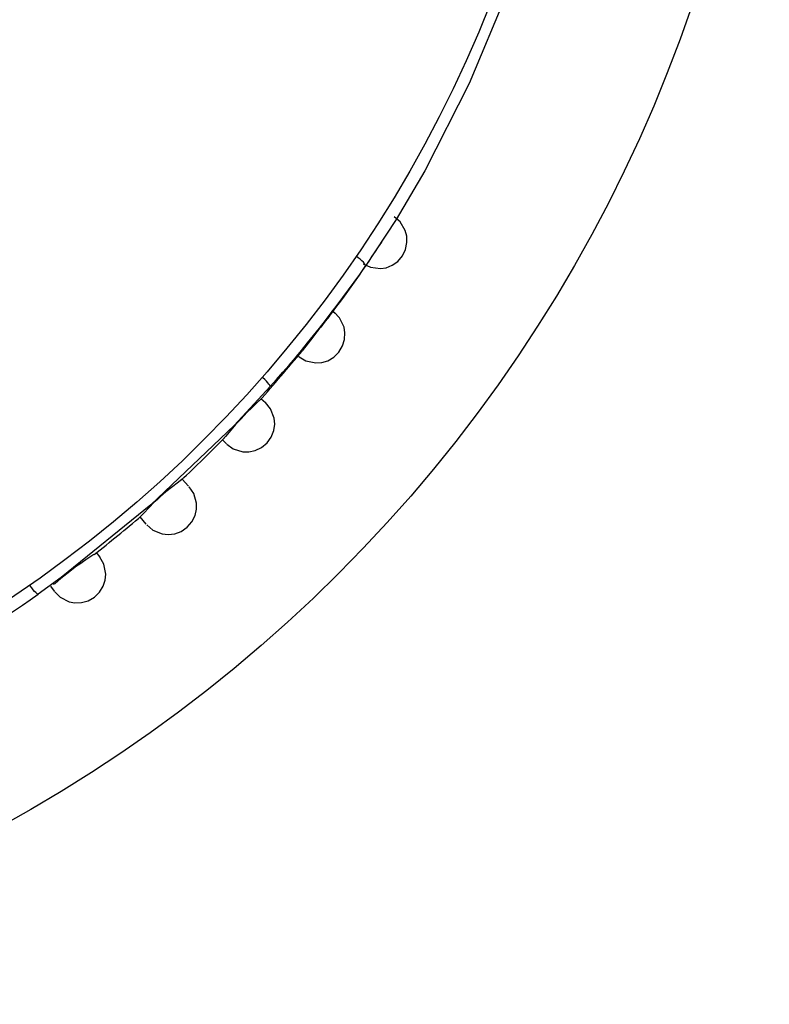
# Model space of a CAD drawing. Header units: millimetres. Extents: x -0.13 to 0.24, y 0 to 1.59.
# Tile 48 of 68: x -0.0558 to -0.04, y 0.9339 to 0.9546. Entities that reach past the tile are written whole.
import ezdxf

# ---------------------------------------------------------------- set-up
doc = ezdxf.new("R2010")
doc.units = ezdxf.units.MM
doc.layers.add('BLOCKS', color=3, linetype='Continuous')

msp = doc.modelspace()

# ---------------------------------------------------------------- linework, layer by layer
at = {"layer": 'BLOCKS'}
for points, knots in [([(-0.040013, 0.96486), (-0.040013, 0.981979), (-0.053889, 0.995856), (-0.071007, 0.995856), (-0.071007, 0.995856), (-0.088126, 0.995856), (-0.102004, 0.981979), (-0.102004, 0.96486), (-0.102004, 0.96486), (-0.102004, 0.947743), (-0.088126, 0.933864), (-0.071007, 0.933864), (-0.071007, 0.933864), (-0.053889, 0.933864), (-0.040013, 0.947743), (-0.040013, 0.96486)], [0, 0, 0, 0, 0.25, 0.25, 0.25, 0.25, 0.5, 0.5, 0.5, 0.5, 0.75, 0.75, 0.75, 0.75, 1, 1, 1, 1]), ([(-0.044015, 0.96486), (-0.044015, 0.97977), (-0.056101, 0.991855), (-0.071007, 0.991855), (-0.071007, 0.991855), (-0.085916, 0.991855), (-0.098, 0.97977), (-0.098, 0.96486), (-0.098, 0.96486), (-0.098, 0.949952), (-0.085916, 0.937867), (-0.071007, 0.937867), (-0.071007, 0.937867), (-0.056101, 0.937867), (-0.044015, 0.949952), (-0.044015, 0.96486)], [0, 0, 0, 0, 0.25, 0.25, 0.25, 0.25, 0.5, 0.5, 0.5, 0.5, 0.75, 0.75, 0.75, 0.75, 1, 1, 1, 1]), ([(-0.044404, 0.95905), (-0.044404, 0.95905), (-0.044905, 0.957098), (-0.044905, 0.957098), (-0.044905, 0.957098), (-0.044905, 0.957098), (-0.045544, 0.955175), (-0.045544, 0.955175), (-0.045544, 0.955175), (-0.045544, 0.955175), (-0.046337, 0.95327), (-0.046337, 0.95327), (-0.046337, 0.95327), (-0.046337, 0.95327), (-0.047273, 0.95143), (-0.047273, 0.95143), (-0.047273, 0.95143), (-0.047273, 0.95143), (-0.047879, 0.950403), (-0.047879, 0.950403), (-0.047879, 0.950403), (-0.047879, 0.950403), (-0.048529, 0.949414), (-0.048529, 0.949414)], [0, 0, 0, 0, 0.166667, 0.166667, 0.166667, 0.166667, 0.333333, 0.333333, 0.333333, 0.333333, 0.5, 0.5, 0.5, 0.5, 0.666667, 0.666667, 0.666667, 0.666667, 0.833333, 0.833333, 0.833333, 0.833333, 1, 1, 1, 1]), ([(-0.048571, 0.94947), (-0.048571, 0.94947), (-0.048422, 0.949397), (-0.048422, 0.949397), (-0.048422, 0.949397), (-0.048422, 0.949397), (-0.048211, 0.94937), (-0.048211, 0.94937), (-0.048211, 0.94937), (-0.048211, 0.94937), (-0.04809, 0.949389), (-0.04809, 0.949389), (-0.04809, 0.949389), (-0.04809, 0.949389), (-0.047962, 0.949441), (-0.047962, 0.949441), (-0.047962, 0.949441), (-0.047962, 0.949441), (-0.047844, 0.949523), (-0.047844, 0.949523), (-0.047844, 0.949523), (-0.047844, 0.949523), (-0.047745, 0.949639), (-0.047745, 0.949639), (-0.047745, 0.949639), (-0.047745, 0.949639), (-0.047681, 0.949774), (-0.047681, 0.949774), (-0.047681, 0.949774), (-0.047681, 0.949774), (-0.04765, 0.949917), (-0.04765, 0.949917), (-0.04765, 0.949917), (-0.04765, 0.949917), (-0.047654, 0.950053), (-0.047654, 0.950053), (-0.047654, 0.950053), (-0.047654, 0.950053), (-0.047685, 0.950173), (-0.047685, 0.950173), (-0.047685, 0.950173), (-0.047685, 0.950173), (-0.047797, 0.950356), (-0.047797, 0.950356), (-0.047797, 0.950356), (-0.047797, 0.950356), (-0.047921, 0.950463), (-0.047921, 0.950463)], [0, 0, 0, 0, 0.083333, 0.083333, 0.083333, 0.083333, 0.166667, 0.166667, 0.166667, 0.166667, 0.25, 0.25, 0.25, 0.25, 0.333333, 0.333333, 0.333333, 0.333333, 0.416667, 0.416667, 0.416667, 0.416667, 0.5, 0.5, 0.5, 0.5, 0.583333, 0.583333, 0.583333, 0.583333, 0.666667, 0.666667, 0.666667, 0.666667, 0.75, 0.75, 0.75, 0.75, 0.833333, 0.833333, 0.833333, 0.833333, 0.916667, 0.916667, 0.916667, 0.916667, 1, 1, 1, 1]), ([(-0.048529, 0.949414), (-0.048529, 0.949414), (-0.048527, 0.949428), (-0.048527, 0.949428), (-0.048527, 0.949428), (-0.048527, 0.949428), (-0.048533, 0.949449), (-0.048533, 0.949449), (-0.048533, 0.949449), (-0.048533, 0.949449), (-0.048548, 0.949474), (-0.048548, 0.949474), (-0.048548, 0.949474), (-0.048548, 0.949474), (-0.048569, 0.949503), (-0.048569, 0.949503), (-0.048569, 0.949503), (-0.048569, 0.949503), (-0.0486, 0.949534), (-0.0486, 0.949534), (-0.0486, 0.949534), (-0.0486, 0.949534), (-0.048635, 0.949567), (-0.048635, 0.949567), (-0.048635, 0.949567), (-0.048635, 0.949567), (-0.048678, 0.9496), (-0.048678, 0.9496), (-0.048678, 0.9496), (-0.048678, 0.9496), (-0.048722, 0.949633), (-0.048722, 0.949633)], [0, 0, 0, 0, 0.125, 0.125, 0.125, 0.125, 0.25, 0.25, 0.25, 0.25, 0.375, 0.375, 0.375, 0.375, 0.5, 0.5, 0.5, 0.5, 0.625, 0.625, 0.625, 0.625, 0.75, 0.75, 0.75, 0.75, 0.875, 0.875, 0.875, 0.875, 1, 1, 1, 1]), ([(-0.049922, 0.947514), (-0.049922, 0.947514), (-0.049782, 0.947427), (-0.049782, 0.947427), (-0.049782, 0.947427), (-0.049782, 0.947427), (-0.049573, 0.947381), (-0.049573, 0.947381), (-0.049573, 0.947381), (-0.049573, 0.947381), (-0.049448, 0.947389), (-0.049448, 0.947389), (-0.049448, 0.947389), (-0.049448, 0.947389), (-0.049318, 0.947429), (-0.049318, 0.947429), (-0.049318, 0.947429), (-0.049318, 0.947429), (-0.049192, 0.947503), (-0.049192, 0.947503), (-0.049192, 0.947503), (-0.049192, 0.947503), (-0.049086, 0.947609), (-0.049086, 0.947609), (-0.049086, 0.947609), (-0.049086, 0.947609), (-0.049007, 0.947739), (-0.049007, 0.947739), (-0.049007, 0.947739), (-0.049007, 0.947739), (-0.048966, 0.947878), (-0.048966, 0.947878), (-0.048966, 0.947878), (-0.048966, 0.947878), (-0.048958, 0.948014), (-0.048958, 0.948014), (-0.048958, 0.948014), (-0.048958, 0.948014), (-0.048976, 0.948139), (-0.048976, 0.948139), (-0.048976, 0.948139), (-0.048976, 0.948139), (-0.049072, 0.948331), (-0.049072, 0.948331), (-0.049072, 0.948331), (-0.049072, 0.948331), (-0.049188, 0.948449), (-0.049188, 0.948449)], [0, 0, 0, 0, 0.083333, 0.083333, 0.083333, 0.083333, 0.166667, 0.166667, 0.166667, 0.166667, 0.25, 0.25, 0.25, 0.25, 0.333333, 0.333333, 0.333333, 0.333333, 0.416667, 0.416667, 0.416667, 0.416667, 0.5, 0.5, 0.5, 0.5, 0.583333, 0.583333, 0.583333, 0.583333, 0.666667, 0.666667, 0.666667, 0.666667, 0.75, 0.75, 0.75, 0.75, 0.833333, 0.833333, 0.833333, 0.833333, 0.916667, 0.916667, 0.916667, 0.916667, 1, 1, 1, 1]), ([(-0.049293, 0.948358), (-0.049293, 0.948358), (-0.049372, 0.948259), (-0.049372, 0.948259), (-0.049372, 0.948259), (-0.049372, 0.948259), (-0.049469, 0.948137), (-0.049469, 0.948137), (-0.049469, 0.948137), (-0.049469, 0.948137), (-0.049523, 0.94807), (-0.049523, 0.94807), (-0.049523, 0.94807), (-0.049523, 0.94807), (-0.049579, 0.948), (-0.049579, 0.948), (-0.049579, 0.948), (-0.049579, 0.948), (-0.049633, 0.947928), (-0.049633, 0.947928), (-0.049633, 0.947928), (-0.049633, 0.947928), (-0.049686, 0.947861), (-0.049686, 0.947861), (-0.049686, 0.947861), (-0.049686, 0.947861), (-0.049782, 0.947737), (-0.049782, 0.947737), (-0.049782, 0.947737), (-0.049782, 0.947737), (-0.04986, 0.947634), (-0.04986, 0.947634)], [0, 0, 0, 0, 0.125, 0.125, 0.125, 0.125, 0.25, 0.25, 0.25, 0.25, 0.375, 0.375, 0.375, 0.375, 0.5, 0.5, 0.5, 0.5, 0.625, 0.625, 0.625, 0.625, 0.75, 0.75, 0.75, 0.75, 0.875, 0.875, 0.875, 0.875, 1, 1, 1, 1]), ([(-0.050531, 0.946882), (-0.050531, 0.946882), (-0.050533, 0.946895), (-0.050533, 0.946895), (-0.050533, 0.946895), (-0.050533, 0.946895), (-0.050543, 0.946911), (-0.050543, 0.946911), (-0.050543, 0.946911), (-0.050543, 0.946911), (-0.050562, 0.946934), (-0.050562, 0.946934), (-0.050562, 0.946934), (-0.050562, 0.946934), (-0.050583, 0.946963), (-0.050583, 0.946963), (-0.050583, 0.946963), (-0.050583, 0.946963), (-0.050614, 0.946996), (-0.050614, 0.946996), (-0.050614, 0.946996), (-0.050614, 0.946996), (-0.050649, 0.947031), (-0.050649, 0.947031), (-0.050649, 0.947031), (-0.050649, 0.947031), (-0.050686, 0.947068), (-0.050686, 0.947068), (-0.050686, 0.947068), (-0.050686, 0.947068), (-0.050699, 0.947079), (-0.050699, 0.947079)], [0, 0, 0, 0, 0.125, 0.125, 0.125, 0.125, 0.25, 0.25, 0.25, 0.25, 0.375, 0.375, 0.375, 0.375, 0.5, 0.5, 0.5, 0.5, 0.625, 0.625, 0.625, 0.625, 0.75, 0.75, 0.75, 0.75, 0.875, 0.875, 0.875, 0.875, 1, 1, 1, 1]), ([(-0.050531, 0.946882), (-0.050531, 0.946882), (-0.051291, 0.946065), (-0.051291, 0.946065), (-0.051291, 0.946065), (-0.051291, 0.946065), (-0.053048, 0.94439), (-0.053048, 0.94439), (-0.053048, 0.94439), (-0.053048, 0.94439), (-0.054936, 0.942862), (-0.054936, 0.942862), (-0.054936, 0.942862), (-0.054936, 0.942862), (-0.055424, 0.942508), (-0.055424, 0.942508)], [0, 0, 0, 0, 0.25, 0.25, 0.25, 0.25, 0.5, 0.5, 0.5, 0.5, 0.75, 0.75, 0.75, 0.75, 1, 1, 1, 1]), ([(-0.050765, 0.946588), (-0.050765, 0.946588), (-0.05079, 0.946561), (-0.05079, 0.946561), (-0.05079, 0.946561), (-0.05079, 0.946561), (-0.050916, 0.946441), (-0.050916, 0.946441), (-0.050916, 0.946441), (-0.050916, 0.946441), (-0.051026, 0.946334), (-0.051026, 0.946334), (-0.051026, 0.946334), (-0.051026, 0.946334), (-0.051084, 0.946274), (-0.051084, 0.946274), (-0.051084, 0.946274), (-0.051084, 0.946274), (-0.051146, 0.946207), (-0.051146, 0.946207), (-0.051146, 0.946207), (-0.051146, 0.946207), (-0.051206, 0.946143), (-0.051206, 0.946143), (-0.051206, 0.946143), (-0.051206, 0.946143), (-0.051262, 0.946081), (-0.051262, 0.946081), (-0.051262, 0.946081), (-0.051262, 0.946081), (-0.051363, 0.945963), (-0.051363, 0.945963), (-0.051363, 0.945963), (-0.051363, 0.945963), (-0.051473, 0.945831), (-0.051473, 0.945831), (-0.051473, 0.945831), (-0.051473, 0.945831), (-0.0515, 0.945806), (-0.0515, 0.945806)], [0, 0, 0, 0, 0.1, 0.1, 0.1, 0.1, 0.2, 0.2, 0.2, 0.2, 0.3, 0.3, 0.3, 0.3, 0.4, 0.4, 0.4, 0.4, 0.5, 0.5, 0.5, 0.5, 0.6, 0.6, 0.6, 0.6, 0.7, 0.7, 0.7, 0.7, 0.8, 0.8, 0.8, 0.8, 0.9, 0.9, 0.9, 0.9, 1, 1, 1, 1]), ([(-0.051448, 0.945673), (-0.051448, 0.945673), (-0.051313, 0.945574), (-0.051313, 0.945574), (-0.051313, 0.945574), (-0.051313, 0.945574), (-0.051109, 0.94551), (-0.051109, 0.94551), (-0.051109, 0.94551), (-0.051109, 0.94551), (-0.050982, 0.94551), (-0.050982, 0.94551), (-0.050982, 0.94551), (-0.050982, 0.94551), (-0.05085, 0.945537), (-0.05085, 0.945537), (-0.05085, 0.945537), (-0.05085, 0.945537), (-0.050717, 0.945601), (-0.050717, 0.945601), (-0.050717, 0.945601), (-0.050717, 0.945601), (-0.050599, 0.945696), (-0.050599, 0.945696), (-0.050599, 0.945696), (-0.050599, 0.945696), (-0.05051, 0.945818), (-0.05051, 0.945818), (-0.05051, 0.945818), (-0.05051, 0.945818), (-0.050456, 0.945955), (-0.050456, 0.945955), (-0.050456, 0.945955), (-0.050456, 0.945955), (-0.050438, 0.946093), (-0.050438, 0.946093), (-0.050438, 0.946093), (-0.050438, 0.946093), (-0.050448, 0.946218), (-0.050448, 0.946218), (-0.050448, 0.946218), (-0.050448, 0.946218), (-0.050523, 0.946416), (-0.050523, 0.946416), (-0.050523, 0.946416), (-0.050523, 0.946416), (-0.05063, 0.946545), (-0.05063, 0.946545)], [0, 0, 0, 0, 0.083333, 0.083333, 0.083333, 0.083333, 0.166667, 0.166667, 0.166667, 0.166667, 0.25, 0.25, 0.25, 0.25, 0.333333, 0.333333, 0.333333, 0.333333, 0.416667, 0.416667, 0.416667, 0.416667, 0.5, 0.5, 0.5, 0.5, 0.583333, 0.583333, 0.583333, 0.583333, 0.666667, 0.666667, 0.666667, 0.666667, 0.75, 0.75, 0.75, 0.75, 0.833333, 0.833333, 0.833333, 0.833333, 0.916667, 0.916667, 0.916667, 0.916667, 1, 1, 1, 1]), ([(-0.05239, 0.94493), (-0.05239, 0.94493), (-0.052468, 0.944866), (-0.052468, 0.944866), (-0.052468, 0.944866), (-0.052468, 0.944866), (-0.052611, 0.94476), (-0.052611, 0.94476), (-0.052611, 0.94476), (-0.052611, 0.94476), (-0.052729, 0.944665), (-0.052729, 0.944665), (-0.052729, 0.944665), (-0.052729, 0.944665), (-0.052789, 0.944613), (-0.052789, 0.944613), (-0.052789, 0.944613), (-0.052789, 0.944613), (-0.052854, 0.944558), (-0.052854, 0.944558), (-0.052854, 0.944558), (-0.052854, 0.944558), (-0.052918, 0.9445), (-0.052918, 0.9445), (-0.052918, 0.9445), (-0.052918, 0.9445), (-0.052976, 0.944444), (-0.052976, 0.944444), (-0.052976, 0.944444), (-0.052976, 0.944444), (-0.053083, 0.944338), (-0.053083, 0.944338), (-0.053083, 0.944338), (-0.053083, 0.944338), (-0.053205, 0.94421), (-0.053205, 0.94421), (-0.053205, 0.94421), (-0.053205, 0.94421), (-0.053276, 0.944137), (-0.053276, 0.944137)], [0, 0, 0, 0, 0.1, 0.1, 0.1, 0.1, 0.2, 0.2, 0.2, 0.2, 0.3, 0.3, 0.3, 0.3, 0.4, 0.4, 0.4, 0.4, 0.5, 0.5, 0.5, 0.5, 0.6, 0.6, 0.6, 0.6, 0.7, 0.7, 0.7, 0.7, 0.8, 0.8, 0.8, 0.8, 0.9, 0.9, 0.9, 0.9, 1, 1, 1, 1]), ([(-0.053133, 0.94397), (-0.053133, 0.94397), (-0.053007, 0.94386), (-0.053007, 0.94386), (-0.053007, 0.94386), (-0.053007, 0.94386), (-0.052808, 0.943777), (-0.052808, 0.943777), (-0.052808, 0.943777), (-0.052808, 0.943777), (-0.052684, 0.943763), (-0.052684, 0.943763), (-0.052684, 0.943763), (-0.052684, 0.943763), (-0.052545, 0.943781), (-0.052545, 0.943781), (-0.052545, 0.943781), (-0.052545, 0.943781), (-0.052406, 0.943831), (-0.052406, 0.943831), (-0.052406, 0.943831), (-0.052406, 0.943831), (-0.052282, 0.94392), (-0.052282, 0.94392), (-0.052282, 0.94392), (-0.052282, 0.94392), (-0.052183, 0.944034), (-0.052183, 0.944034), (-0.052183, 0.944034), (-0.052183, 0.944034), (-0.052117, 0.944164), (-0.052117, 0.944164), (-0.052117, 0.944164), (-0.052117, 0.944164), (-0.052086, 0.944299), (-0.052086, 0.944299), (-0.052086, 0.944299), (-0.052086, 0.944299), (-0.052083, 0.944425), (-0.052083, 0.944425), (-0.052083, 0.944425), (-0.052083, 0.944425), (-0.052144, 0.94463), (-0.052144, 0.94463), (-0.052144, 0.94463), (-0.052144, 0.94463), (-0.052239, 0.944769), (-0.052239, 0.944769)], [0, 0, 0, 0, 0.083333, 0.083333, 0.083333, 0.083333, 0.166667, 0.166667, 0.166667, 0.166667, 0.25, 0.25, 0.25, 0.25, 0.333333, 0.333333, 0.333333, 0.333333, 0.416667, 0.416667, 0.416667, 0.416667, 0.5, 0.5, 0.5, 0.5, 0.583333, 0.583333, 0.583333, 0.583333, 0.666667, 0.666667, 0.666667, 0.666667, 0.75, 0.75, 0.75, 0.75, 0.833333, 0.833333, 0.833333, 0.833333, 0.916667, 0.916667, 0.916667, 0.916667, 1, 1, 1, 1]), ([(-0.054247, 0.943351), (-0.054247, 0.943351), (-0.054274, 0.943328), (-0.054274, 0.943328), (-0.054274, 0.943328), (-0.054274, 0.943328), (-0.054418, 0.943231), (-0.054418, 0.943231), (-0.054418, 0.943231), (-0.054418, 0.943231), (-0.054547, 0.943144), (-0.054547, 0.943144), (-0.054547, 0.943144), (-0.054547, 0.943144), (-0.054615, 0.943096), (-0.054615, 0.943096), (-0.054615, 0.943096), (-0.054615, 0.943096), (-0.054688, 0.94304), (-0.054688, 0.94304), (-0.054688, 0.94304), (-0.054688, 0.94304), (-0.054756, 0.942988), (-0.054756, 0.942988), (-0.054756, 0.942988), (-0.054756, 0.942988), (-0.054822, 0.942937), (-0.054822, 0.942937), (-0.054822, 0.942937), (-0.054822, 0.942937), (-0.054942, 0.942839), (-0.054942, 0.942839), (-0.054942, 0.942839), (-0.054942, 0.942839), (-0.055075, 0.942728), (-0.055075, 0.942728), (-0.055075, 0.942728), (-0.055075, 0.942728), (-0.055104, 0.942709), (-0.055104, 0.942709)], [0, 0, 0, 0, 0.1, 0.1, 0.1, 0.1, 0.2, 0.2, 0.2, 0.2, 0.3, 0.3, 0.3, 0.3, 0.4, 0.4, 0.4, 0.4, 0.5, 0.5, 0.5, 0.5, 0.6, 0.6, 0.6, 0.6, 0.7, 0.7, 0.7, 0.7, 0.8, 0.8, 0.8, 0.8, 0.9, 0.9, 0.9, 0.9, 1, 1, 1, 1]), ([(-0.055077, 0.942568), (-0.055077, 0.942568), (-0.054961, 0.942448), (-0.054961, 0.942448), (-0.054961, 0.942448), (-0.054961, 0.942448), (-0.054772, 0.942349), (-0.054772, 0.942349), (-0.054772, 0.942349), (-0.054772, 0.942349), (-0.054648, 0.942326), (-0.054648, 0.942326), (-0.054648, 0.942326), (-0.054648, 0.942326), (-0.054512, 0.94233), (-0.054512, 0.94233), (-0.054512, 0.94233), (-0.054512, 0.94233), (-0.054369, 0.94237), (-0.054369, 0.94237), (-0.054369, 0.94237), (-0.054369, 0.94237), (-0.054238, 0.942446), (-0.054238, 0.942446), (-0.054238, 0.942446), (-0.054238, 0.942446), (-0.054129, 0.94255), (-0.054129, 0.94255), (-0.054129, 0.94255), (-0.054129, 0.94255), (-0.05405, 0.942676), (-0.05405, 0.942676), (-0.05405, 0.942676), (-0.05405, 0.942676), (-0.054009, 0.942804), (-0.054009, 0.942804), (-0.054009, 0.942804), (-0.054009, 0.942804), (-0.053996, 0.942931), (-0.053996, 0.942931), (-0.053996, 0.942931), (-0.053996, 0.942931), (-0.054038, 0.94314), (-0.054038, 0.94314), (-0.054038, 0.94314), (-0.054038, 0.94314), (-0.05412, 0.943285), (-0.05412, 0.943285)], [0, 0, 0, 0, 0.083333, 0.083333, 0.083333, 0.083333, 0.166667, 0.166667, 0.166667, 0.166667, 0.25, 0.25, 0.25, 0.25, 0.333333, 0.333333, 0.333333, 0.333333, 0.416667, 0.416667, 0.416667, 0.416667, 0.5, 0.5, 0.5, 0.5, 0.583333, 0.583333, 0.583333, 0.583333, 0.666667, 0.666667, 0.666667, 0.666667, 0.75, 0.75, 0.75, 0.75, 0.833333, 0.833333, 0.833333, 0.833333, 0.916667, 0.916667, 0.916667, 0.916667, 1, 1, 1, 1]), ([(-0.055424, 0.942508), (-0.055424, 0.942508), (-0.055435, 0.94251), (-0.055435, 0.94251), (-0.055435, 0.94251), (-0.055435, 0.94251), (-0.055451, 0.942523), (-0.055451, 0.942523), (-0.055451, 0.942523), (-0.055451, 0.942523), (-0.055472, 0.942543), (-0.055472, 0.942543), (-0.055472, 0.942543), (-0.055472, 0.942543), (-0.055499, 0.942568), (-0.055499, 0.942568), (-0.055499, 0.942568), (-0.055499, 0.942568), (-0.055526, 0.942603), (-0.055526, 0.942603), (-0.055526, 0.942603), (-0.055526, 0.942603), (-0.055559, 0.942641), (-0.055559, 0.942641), (-0.055559, 0.942641), (-0.055559, 0.942641), (-0.05559, 0.942684), (-0.05559, 0.942684), (-0.05559, 0.942684), (-0.05559, 0.942684), (-0.0556, 0.942697), (-0.0556, 0.942697)], [0, 0, 0, 0, 0.125, 0.125, 0.125, 0.125, 0.25, 0.25, 0.25, 0.25, 0.375, 0.375, 0.375, 0.375, 0.5, 0.5, 0.5, 0.5, 0.625, 0.625, 0.625, 0.625, 0.75, 0.75, 0.75, 0.75, 0.875, 0.875, 0.875, 0.875, 1, 1, 1, 1])]:
    msp.add_open_spline(points, degree=3, knots=knots, dxfattribs=at)
for points in [[(-0.049291, 0.948358), (-0.048904, 0.948867), (-0.048533, 0.949395), (-0.048182, 0.949929)], [(-0.050531, 0.946882), (-0.049813, 0.947685), (-0.049146, 0.94853), (-0.048529, 0.949414)], [(-0.049235, 0.948484), (-0.049235, 0.948484), (-0.049161, 0.948428), (-0.049161, 0.948428)], [(-0.050763, 0.946582), (-0.050452, 0.946924), (-0.050154, 0.947278), (-0.04986, 0.947632)], [(-0.04997, 0.947551), (-0.04997, 0.947551), (-0.049898, 0.947491), (-0.049898, 0.947491)], [(-0.05073, 0.946634), (-0.05073, 0.946634), (-0.050634, 0.946551), (-0.050634, 0.946551)], [(-0.052411, 0.944909), (-0.052098, 0.945201), (-0.051794, 0.945499), (-0.051496, 0.945804)], [(-0.051452, 0.94568), (-0.051452, 0.94568), (-0.051543, 0.945766), (-0.051543, 0.945766)], [(-0.05239, 0.94493), (-0.05239, 0.94493), (-0.052255, 0.944787), (-0.052255, 0.944787)], [(-0.054245, 0.943345), (-0.053907, 0.94361), (-0.053574, 0.943879), (-0.053251, 0.944156)], [(-0.05315, 0.943986), (-0.05315, 0.943986), (-0.053276, 0.944137), (-0.053276, 0.944137)], [(-0.054203, 0.94339), (-0.054203, 0.94339), (-0.054124, 0.943291), (-0.054124, 0.943291)], [(-0.055081, 0.942572), (-0.055081, 0.942572), (-0.055155, 0.942678), (-0.055155, 0.942678)], [(-0.058163, 0.940801), (-0.057217, 0.941314), (-0.0563, 0.941883), (-0.055424, 0.942508)]]:
    msp.add_open_spline(points, degree=3, dxfattribs=at)

doc.saveas('drawing.dxf')
